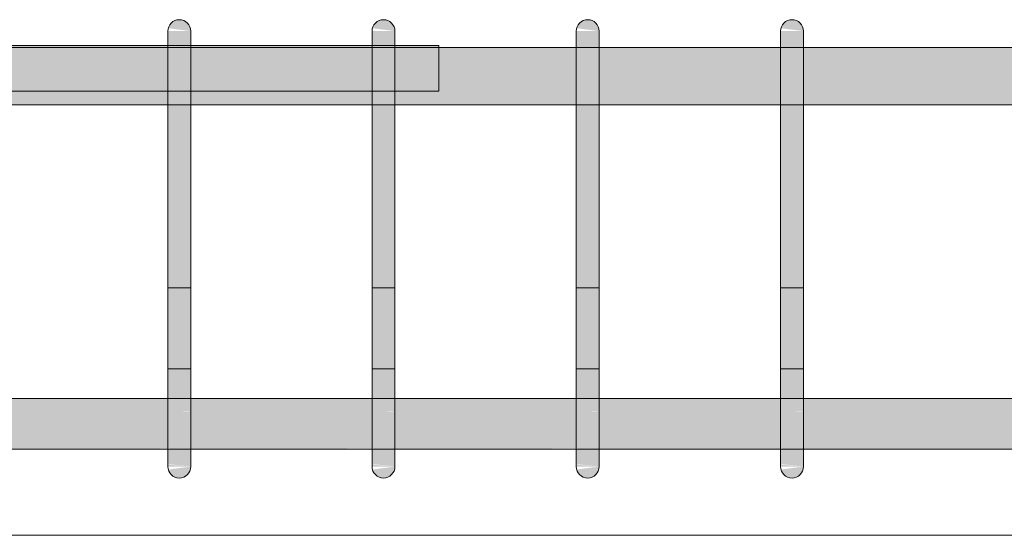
# Model space of a CAD drawing. Header units: millimetres. Extents: x -25607 to 9385, y 1894 to 10168.
# Tile 156 of 181: x 4844 to 5274, y 8670 to 8895. Entities that reach past the tile are written whole.
import ezdxf

# ---------------------------------------------------------------- set-up
doc = ezdxf.new("R2010")
doc.units = ezdxf.units.MM
doc.layers.add('S-BEAM', color=12, linetype='Continuous', lineweight=9)
doc.layers.add('S-RBAR', color=171, linetype='Continuous', lineweight=5)

msp = doc.modelspace()

# ---------------------------------------------------------------- hatches: boundary and pattern name
at = {"layer": 'S-RBAR'}
for points in [[(4918.97, 8890), (4918.8, 8891.29), (4918.3, 8892.5), (4917.5, 8893.54), (4916.47, 8894.33), (4915.26, 8894.83), (4913.97, 8895), (4912.67, 8894.83), (4911.47, 8894.33), (4910.43, 8893.54), (4909.64, 8892.5), (4909.14, 8891.29), (4918.8, 8890.02)], [(5008.08, 8890), (5007.91, 8891.29), (5007.41, 8892.5), (5006.62, 8893.54), (5005.58, 8894.33), (5004.37, 8894.83), (5003.08, 8895), (5001.79, 8894.83), (5000.58, 8894.33), (4999.54, 8893.54), (4998.75, 8892.5), (4998.25, 8891.29), (5007.91, 8890.02)], [(5097.19, 8890), (5097.02, 8891.29), (5096.52, 8892.5), (5095.73, 8893.54), (5094.69, 8894.33), (5093.49, 8894.83), (5092.19, 8895), (5090.9, 8894.83), (5089.69, 8894.33), (5088.66, 8893.54), (5087.86, 8892.5), (5087.36, 8891.29), (5097.02, 8890.02)], [(5186.3, 8890), (5186.13, 8891.29), (5185.63, 8892.5), (5184.84, 8893.54), (5183.8, 8894.33), (5182.6, 8894.83), (5181.3, 8895), (5180.01, 8894.83), (5178.8, 8894.33), (5177.77, 8893.54), (5176.97, 8892.5), (5176.47, 8891.29), (5186.13, 8890.02)], [(4918.97, 8865), (4918.97, 8890), (4908.97, 8890), (4908.97, 8865)], [(5008.08, 8865), (5008.08, 8890), (4998.08, 8890), (4998.08, 8865)], [(5097.19, 8865), (5097.19, 8890), (5087.19, 8890), (5087.19, 8865)], [(5186.3, 8865), (5186.3, 8890), (5176.3, 8890), (5176.3, 8865)], [(4908.97, 8725), (4918.97, 8725), (4918.97, 8865), (4908.97, 8865), (4908.97, 8742.55)], [(4998.08, 8725), (5008.08, 8725), (5008.08, 8865), (4998.08, 8865), (4998.08, 8742.55)], [(5087.19, 8725), (5097.19, 8725), (5097.19, 8865), (5087.19, 8865), (5087.19, 8742.55)], [(5176.3, 8725), (5186.3, 8725), (5186.3, 8865), (5176.3, 8865), (5176.3, 8742.55)], [(4913.97, 8695), (4915.26, 8695.17), (4916.47, 8695.67), (4917.5, 8696.46), (4918.3, 8697.5), (4918.8, 8698.71), (4918.8, 8699.98), (4909.14, 8698.71), (4909.64, 8697.5), (4910.43, 8696.46), (4911.47, 8695.67), (4912.67, 8695.17)], [(5003.08, 8695), (5004.37, 8695.17), (5005.58, 8695.67), (5006.62, 8696.46), (5007.41, 8697.5), (5007.91, 8698.71), (5007.91, 8699.98), (4998.25, 8698.71), (4998.75, 8697.5), (4999.54, 8696.46), (5000.58, 8695.67), (5001.79, 8695.17)], [(5092.19, 8695), (5093.49, 8695.17), (5094.69, 8695.67), (5095.73, 8696.46), (5096.52, 8697.5), (5097.02, 8698.71), (5097.02, 8699.98), (5087.36, 8698.71), (5087.86, 8697.5), (5088.66, 8696.46), (5089.69, 8695.67), (5090.9, 8695.17)], [(5181.3, 8695), (5182.6, 8695.17), (5183.8, 8695.67), (5184.84, 8696.46), (5185.63, 8697.5), (5186.13, 8698.71), (5186.13, 8699.98), (5176.47, 8698.71), (5176.97, 8697.5), (5177.77, 8696.46), (5178.8, 8695.67), (5180.01, 8695.17)]]:
    msp.add_hatch(color=256, dxfattribs=at).paths.add_polyline_path(points)
h = msp.add_hatch(color=256, dxfattribs=at)
h.paths.add_polyline_path([(5016.28, 8882.8), (5027.24, 8882.8), (5027.24, 8883.8), (5008.08, 8883.8), (5008.08, 8882.8)])
h.paths.add_polyline_path([(4444.26, 8882.8), (4444.26, 8883.8), (4406.24, 8883.8), (4406.24, 8882.8)])
h.paths.add_polyline_path([(4454.26, 8882.8), (4492.94, 8882.8), (4492.94, 8883.8), (4454.26, 8883.8)])
h.paths.add_polyline_path([(4502.94, 8882.8), (4541.63, 8882.8), (4541.63, 8883.8), (4502.94, 8883.8)])
h.paths.add_polyline_path([(4998.08, 8882.8), (4998.08, 8883.8), (4918.97, 8883.8), (4918.97, 8882.8), (4972.38, 8882.8)])
h.paths.add_polyline_path([(4551.63, 8882.8), (4641.63, 8882.8), (4641.63, 8883.8), (4551.63, 8883.8)])
h.paths.add_polyline_path([(4908.97, 8882.8), (4908.97, 8883.8), (4829.86, 8883.8), (4829.86, 8882.8), (4884.58, 8882.8)])
h.paths.add_polyline_path([(4651.63, 8882.8), (4730.74, 8882.8), (4730.74, 8883.8), (4651.63, 8883.8)])
h.paths.add_polyline_path([(4819.86, 8882.8), (4819.86, 8883.8), (4740.74, 8883.8), (4740.74, 8882.8), (4796.78, 8882.8)])
h = msp.add_hatch(color=256, dxfattribs=at)
h.paths.add_polyline_path([(5938.19, 8857.8), (5969.21, 8857.8), (5969.21, 8882.8), (5785.06, 8882.8), (5785.06, 8857.8), (5894.29, 8857.8)])
h.paths.add_polyline_path([(4016.06, 8857.8), (4054.75, 8857.8), (4054.75, 8882.8), (4016.06, 8882.8), (4016.06, 8865)])
h.paths.add_polyline_path([(4651.63, 8857.8), (4730.74, 8857.8), (4730.74, 8882.8), (4651.63, 8882.8), (4651.63, 8865)])
h.paths.add_polyline_path([(1019.44, 8857.8), (1209.04, 8857.8), (1209.04, 8882.8), (1019.44, 8882.8), (1019.44, 8865)])
h.paths.add_polyline_path([(4006.06, 8857.8), (4006.06, 8882.8), (3967.37, 8882.8), (3967.37, 8857.8)])
h.paths.add_polyline_path([(4621.18, 8857.8), (4641.63, 8857.8), (4641.63, 8882.8), (4551.63, 8882.8), (4551.63, 8857.8), (4577.28, 8857.8)])
h.paths.add_polyline_path([(4064.75, 8857.8), (4103.44, 8857.8), (4103.44, 8882.8), (4064.75, 8882.8), (4064.75, 8865)])
h.paths.add_polyline_path([(1219.04, 8857.8), (1408.65, 8857.8), (1408.65, 8882.8), (1219.04, 8882.8), (1219.04, 8865)])
h.paths.add_polyline_path([(5775.06, 8857.8), (5775.06, 8882.8), (5585.68, 8882.8), (5585.68, 8857.8), (5762.59, 8857.8)])
h.paths.add_polyline_path([(2909.06, 8857.8), (2923.16, 8857.8), (2923.16, 8882.8), (2834.64, 8882.8), (2834.64, 8857.8)])
h.paths.add_polyline_path([(3957.37, 8857.8), (3957.37, 8882.8), (3918.68, 8882.8), (3918.77, 8857.8)])
h.paths.add_polyline_path([(2933.16, 8857.8), (3021.68, 8857.8), (3021.68, 8882.8), (2933.16, 8882.8), (2933.16, 8865)])
h.paths.add_polyline_path([(4113.44, 8857.8), (4152.12, 8857.8), (4152.12, 8882.8), (4113.44, 8882.8), (4113.44, 8865)])
h.paths.add_polyline_path([(3031.68, 8857.8), (3120.2, 8857.8), (3120.2, 8882.8), (3031.68, 8882.8), (3031.68, 8865)])
h.paths.add_polyline_path([(5575.68, 8857.8), (5575.68, 8882.8), (5386.3, 8882.8), (5386.3, 8857.8), (5543.08, 8857.8)])
h.paths.add_polyline_path([(3908.68, 8857.8), (3908.68, 8882.8), (3869.99, 8882.8), (3869.99, 8857.8), (3874.87, 8857.8)])
h.paths.add_polyline_path([(4162.12, 8857.8), (4200.81, 8857.8), (4200.81, 8882.8), (4162.12, 8882.8), (4162.12, 8865)])
h.paths.add_polyline_path([(2824.64, 8857.8), (2824.64, 8882.8), (2736.12, 8882.8), (2736.12, 8857.8), (2821.26, 8857.8)])
h.paths.add_polyline_path([(1418.65, 8857.8), (1608.25, 8857.8), (1608.25, 8882.8), (1418.65, 8882.8), (1418.65, 8865)])
h.paths.add_polyline_path([(1618.25, 8857.8), (1807.85, 8857.8), (1807.85, 8882.8), (1618.25, 8882.8), (1618.25, 8865)])
h.paths.add_polyline_path([(3859.99, 8857.8), (3859.99, 8882.8), (3821.3, 8882.8), (3821.3, 8857.8), (3830.97, 8857.8)])
h.paths.add_polyline_path([(5376.3, 8857.8), (5376.3, 8882.8), (5186.3, 8882.8), (5186.3, 8857.8), (5367.48, 8857.8)])
h.paths.add_polyline_path([(3130.2, 8857.8), (3218.71, 8857.8), (3218.71, 8882.8), (3130.2, 8882.8), (3130.2, 8865)])
h.paths.add_polyline_path([(4210.81, 8857.8), (4249.5, 8857.8), (4249.5, 8882.8), (4210.81, 8882.8), (4210.81, 8865)])
h.paths.add_polyline_path([(4541.63, 8857.8), (4541.63, 8882.8), (4502.94, 8882.8), (4502.94, 8857.8), (4533.37, 8857.8)])
h.paths.add_polyline_path([(4740.74, 8857.8), (4819.86, 8857.8), (4819.86, 8882.8), (4740.74, 8882.8), (4740.74, 8865)])
h.paths.add_polyline_path([(3811.3, 8857.8), (3811.3, 8882.8), (3721.3, 8882.8), (3721.3, 8857.8), (3787.07, 8857.8)])
h.paths.add_polyline_path([(5176.3, 8857.8), (5176.3, 8882.8), (5097.19, 8882.8), (5097.19, 8857.8), (5104.08, 8857.8)])
h.paths.add_polyline_path([(1817.85, 8857.8), (2007.45, 8857.8), (2007.45, 8882.8), (1817.85, 8882.8), (1817.85, 8865)])
h.paths.add_polyline_path([(4259.5, 8857.8), (4298.19, 8857.8), (4298.19, 8882.8), (4259.5, 8882.8), (4259.5, 8865)])
h.paths.add_polyline_path([(3711.3, 8857.8), (3711.3, 8882.8), (3622.79, 8882.8), (3622.79, 8857.8), (3699.27, 8857.8)])
h.paths.add_polyline_path([(2017.45, 8857.8), (2207.05, 8857.8), (2207.05, 8882.8), (2017.45, 8882.8), (2017.45, 8865)])
h.paths.add_polyline_path([(4308.19, 8857.8), (4346.88, 8857.8), (4346.88, 8882.8), (4308.19, 8882.8), (4308.19, 8865)])
h.paths.add_polyline_path([(5087.19, 8857.8), (5087.19, 8882.8), (5008.08, 8882.8), (5008.08, 8857.8), (5060.18, 8857.8)])
h.paths.add_polyline_path([(3612.79, 8857.8), (3612.79, 8882.8), (3524.27, 8882.8), (3524.27, 8857.8), (3611.47, 8857.8)])
h.paths.add_polyline_path([(2217.05, 8857.8), (2332.05, 8857.8), (2332.05, 8882.8), (2217.05, 8882.8), (2217.05, 8865)])
h.paths.add_polyline_path([(4356.88, 8857.8), (4395.57, 8857.8), (4395.57, 8882.8), (4356.88, 8882.8), (4356.88, 8865)])
h.paths.add_polyline_path([(4998.08, 8857.8), (4998.08, 8882.8), (4918.97, 8882.8), (4918.97, 8857.8), (4972.38, 8857.8)])
h.paths.add_polyline_path([(3514.27, 8857.8), (3514.27, 8882.8), (3425.75, 8882.8), (3425.75, 8857.8), (3479.77, 8857.8)])
h.paths.add_polyline_path([(2342.05, 8857.8), (2430.57, 8857.8), (2430.57, 8882.8), (2342.05, 8882.8), (2342.05, 8865)])
h.paths.add_polyline_path([(3228.71, 8857.8), (3317.23, 8857.8), (3317.23, 8882.8), (3228.71, 8882.8), (3228.71, 8865)])
h.paths.add_polyline_path([(3415.75, 8857.8), (3415.75, 8882.8), (3327.23, 8882.8), (3327.23, 8857.8), (3391.96, 8857.8)])
h.paths.add_polyline_path([(2440.57, 8857.8), (2529.09, 8857.8), (2529.09, 8882.8), (2440.57, 8882.8), (2440.57, 8865)])
h.paths.add_polyline_path([(4908.97, 8857.8), (4908.97, 8882.8), (4829.86, 8882.8), (4829.86, 8857.8), (4884.58, 8857.8)])
h.paths.add_polyline_path([(4405.57, 8857.8), (4444.26, 8857.8), (4444.26, 8882.8), (4405.57, 8882.8), (4405.57, 8865)])
h.paths.add_polyline_path([(2726.12, 8857.8), (2726.12, 8882.8), (2637.61, 8882.8), (2637.61, 8857.8), (2645.66, 8857.8)])
h.paths.add_polyline_path([(2539.09, 8857.8), (2627.61, 8857.8), (2627.61, 8882.8), (2539.09, 8882.8), (2539.09, 8865)])
h.paths.add_polyline_path([(4454.26, 8857.8), (4492.94, 8857.8), (4492.94, 8882.8), (4454.26, 8882.8), (4454.26, 8865)])
h = msp.add_hatch(color=256, dxfattribs=at)
h.paths.add_polyline_path([(4577.28, 8707.64), (4641.63, 8707.92), (4641.63, 8729.64), (4551.63, 8729.64), (4551.63, 8707.64)])
h.paths.add_polyline_path([(5575.68, 8707.64), (5575.68, 8729.64), (5386.3, 8729.64), (5386.3, 8707.64), (5543.08, 8707.64)])
h.paths.add_polyline_path([(7026.43, 8707.64), (7026.43, 8729.64), (6951.81, 8729.64), (6951.81, 8707.64), (6991.8, 8707.64)])
h.paths.add_polyline_path([(6596.69, 8707.64), (6772.58, 8707.92), (6772.29, 8729.64), (6582.58, 8729.64), (6582.58, 8707.64)])
h.paths.add_polyline_path([(4210.81, 8707.64), (4249.5, 8707.92), (4249.5, 8729.64), (4210.81, 8729.64), (4210.81, 8707.92)])
h.paths.add_polyline_path([(4444.26, 8707.64), (4444.26, 8729.64), (4405.57, 8729.64), (4405.57, 8707.64)])
h.paths.add_polyline_path([(5585.68, 8707.64), (5775.06, 8707.92), (5775.06, 8729.64), (5585.68, 8729.64), (5585.68, 8707.92)])
h.paths.add_polyline_path([(4918.97, 8707.64), (4998.08, 8707.92), (4998.08, 8729.64), (4918.97, 8729.64), (4918.97, 8707.92)])
h.paths.add_polyline_path([(7036.43, 8707.64), (7111.04, 8707.92), (7111.04, 8729.64), (7036.43, 8729.64), (7036.43, 8707.92)])
h.paths.add_polyline_path([(4541.63, 8707.64), (4541.63, 8729.64), (4502.94, 8729.64), (4502.94, 8707.64), (4533.37, 8707.64)])
h.paths.add_polyline_path([(4884.58, 8707.64), (4908.97, 8707.92), (4908.97, 8729.64), (4829.86, 8729.64), (4829.86, 8707.64), (4840.68, 8707.64)])
h.paths.add_polyline_path([(4199.44, 8707.64), (4200.81, 8707.92), (4200.81, 8729.64), (4199.44, 8729.64), (4199.44, 8707.92)])
h.paths.add_polyline_path([(7299.1, 8707.64), (7353.75, 8707.92), (7353.75, 8729.64), (7290.27, 8729.64), (7290.27, 8707.64)])
h.paths.add_polyline_path([(5785.06, 8707.64), (5974.44, 8707.92), (5974.44, 8729.64), (5785.06, 8729.64), (5785.06, 8707.92)])
h.paths.add_polyline_path([(7579.29, 8707.64), (7579.29, 8729.64), (7544.18, 8729.64), (7544.18, 8707.64), (7562.5, 8707.64)])
h.paths.add_polyline_path([(4651.63, 8707.64), (4730.74, 8707.92), (4730.74, 8729.64), (4651.63, 8729.64), (4651.63, 8707.92)])
h.paths.add_polyline_path([(7363.75, 8707.64), (7398.86, 8707.92), (7398.86, 8729.64), (7363.75, 8729.64), (7363.75, 8707.92)])
h.paths.add_polyline_path([(7599.44, 8707.64), (7599.44, 8729.64), (7589.29, 8729.64), (7589.29, 8707.64)])
h.paths.add_polyline_path([(6572.58, 8707.64), (6572.58, 8729.64), (6383.2, 8729.64), (6383.2, 8707.64), (6552.79, 8707.64)])
h.paths.add_polyline_path([(7121.04, 8707.64), (7195.66, 8707.92), (7195.66, 8729.64), (7121.04, 8729.64), (7121.04, 8707.92)])
h.paths.add_polyline_path([(5376.3, 8707.64), (5376.3, 8729.64), (5186.3, 8729.64), (5186.3, 8707.64), (5367.48, 8707.64)])
h.paths.add_polyline_path([(4259.5, 8707.64), (4298.19, 8707.92), (4298.19, 8729.64), (4259.5, 8729.64), (4259.5, 8707.92)])
h.paths.add_polyline_path([(4395.57, 8707.64), (4395.57, 8729.64), (4356.88, 8729.64), (4356.88, 8707.64), (4357.77, 8707.64)])
h.paths.add_polyline_path([(7534.18, 8707.64), (7534.18, 8729.64), (7499.07, 8729.64), (7499.07, 8707.64), (7518.6, 8707.64)])
h.paths.add_polyline_path([(7280.27, 8707.64), (7280.27, 8729.64), (7205.66, 8729.64), (7205.66, 8707.64), (7255.2, 8707.64)])
h.paths.add_polyline_path([(6941.81, 8707.64), (6941.81, 8729.64), (6867.2, 8729.64), (6867.2, 8707.64), (6904, 8707.64)])
h.paths.add_polyline_path([(5176.3, 8707.64), (5176.3, 8729.64), (5097.19, 8729.64), (5097.19, 8707.64), (5147.98, 8707.64)])
h.paths.add_polyline_path([(6782.58, 8707.64), (6857.2, 8707.92), (6857.2, 8729.64), (6782.58, 8729.64), (6782.58, 8707.92)])
h.paths.add_polyline_path([(5984.44, 8707.64), (6173.82, 8707.92), (6173.82, 8729.64), (5984.44, 8729.64), (5984.44, 8707.92)])
h.paths.add_polyline_path([(4492.94, 8707.64), (4492.94, 8729.64), (4454.26, 8729.64), (4454.26, 8707.64), (4489.47, 8707.64)])
h.paths.add_polyline_path([(4740.74, 8707.64), (4819.86, 8707.92), (4819.86, 8729.64), (4740.74, 8729.64), (4740.74, 8707.92)])
h.paths.add_polyline_path([(7489.07, 8707.64), (7489.07, 8729.64), (7453.97, 8729.64), (7453.97, 8707.64), (7474.7, 8707.64)])
h.paths.add_polyline_path([(6183.82, 8707.64), (6373.2, 8707.92), (6373.2, 8729.64), (6183.82, 8729.64), (6183.82, 8707.92)])
h.paths.add_polyline_path([(4308.19, 8707.64), (4346.88, 8707.92), (4346.88, 8729.64), (4308.19, 8729.64), (4308.19, 8707.92)])
h.paths.add_polyline_path([(5008.08, 8707.64), (5087.19, 8707.92), (5087.19, 8729.64), (5008.08, 8729.64), (5008.08, 8707.92)])
h.paths.add_polyline_path([(7443.97, 8707.64), (7443.97, 8729.64), (7408.86, 8729.64), (7408.86, 8707.64), (7430.8, 8707.64)])
h = msp.add_hatch(color=256, dxfattribs=at)
h.paths.add_polyline_path([(4918.97, 8703.08), (4918.97, 8703.74), (4917.61, 8703.89), (4916.77, 8703.51)])
h.paths.add_polyline_path([(4913.48, 8705.53), (4911.79, 8707.49), (4908.97, 8707.92), (4908.97, 8706.75)])
h.paths.add_polyline_path([(4918.97, 8711.72), (4918.97, 8713.44), (4908.97, 8715.43), (4908.97, 8714.83), (4909.77, 8714.83), (4913.69, 8711.91)])
h.paths.add_polyline_path([(4908.97, 8724.03), (4918.97, 8724.24), (4918.97, 8725), (4908.97, 8725)])
h = msp.add_hatch(color=256, dxfattribs=at)
h.paths.add_polyline_path([(4918.97, 8700), (4918.97, 8703.08), (4916.77, 8703.51), (4917.61, 8703.89), (4918.97, 8703.74), (4918.97, 8711.72), (4914.44, 8711.99), (4909.92, 8714.83), (4908.97, 8714.83), (4908.97, 8708.15), (4911.94, 8707.32), (4913.48, 8705.53), (4908.97, 8706.75), (4909.14, 8700.99), (4911.05, 8700.85), (4915.26, 8700.4)])
h.paths.add_polyline_path([(4913.97, 8700), (4918.97, 8700), (4908.97, 8700.85), (4909.14, 8700)])
h.paths.add_polyline_path([(4918.97, 8713.44), (4918.97, 8724.24), (4916.94, 8724.03), (4908.97, 8724.03), (4908.97, 8715.43), (4911.98, 8714.83)])
h = msp.add_hatch(color=256, dxfattribs=at)
h.paths.add_polyline_path([(5008.08, 8703.08), (5008.08, 8703.74), (5006.72, 8703.89), (5005.88, 8703.51)])
h.paths.add_polyline_path([(5002.59, 8705.53), (5000.91, 8707.49), (4998.08, 8707.92), (4998.08, 8706.75)])
h.paths.add_polyline_path([(5008.08, 8711.72), (5008.08, 8713.44), (4998.08, 8715.43), (4998.08, 8714.83), (4998.89, 8714.83), (5002.8, 8711.91)])
h.paths.add_polyline_path([(4998.08, 8724.03), (5008.08, 8724.24), (5008.08, 8725), (4998.08, 8725)])
h = msp.add_hatch(color=256, dxfattribs=at)
h.paths.add_polyline_path([(5008.08, 8700), (5008.08, 8703.08), (5005.88, 8703.51), (5006.72, 8703.89), (5008.08, 8703.74), (5008.08, 8711.72), (5003.55, 8711.99), (4999.03, 8714.83), (4998.08, 8714.83), (4998.08, 8708.15), (5001.05, 8707.32), (5002.59, 8705.53), (4998.08, 8706.75), (4998.25, 8700.99), (5000.17, 8700.85), (5004.37, 8700.4)])
h.paths.add_polyline_path([(5003.08, 8700), (5008.08, 8700), (4998.08, 8700.85), (4998.25, 8700)])
h.paths.add_polyline_path([(5008.08, 8713.44), (5008.08, 8724.24), (5006.05, 8724.03), (4998.08, 8724.03), (4998.08, 8715.43), (5001.1, 8714.83)])
h = msp.add_hatch(color=256, dxfattribs=at)
h.paths.add_polyline_path([(5097.19, 8703.08), (5097.19, 8703.74), (5095.83, 8703.89), (5094.99, 8703.51)])
h.paths.add_polyline_path([(5091.7, 8705.53), (5090.02, 8707.49), (5087.19, 8707.92), (5087.19, 8706.75)])
h.paths.add_polyline_path([(5097.19, 8711.72), (5097.19, 8713.44), (5087.19, 8715.43), (5087.19, 8714.83), (5088, 8714.83), (5091.92, 8711.91)])
h.paths.add_polyline_path([(5087.19, 8724.03), (5097.19, 8724.24), (5097.19, 8725), (5087.19, 8725)])
h = msp.add_hatch(color=256, dxfattribs=at)
h.paths.add_polyline_path([(5097.19, 8700), (5097.19, 8703.08), (5094.99, 8703.51), (5095.83, 8703.89), (5097.19, 8703.74), (5097.19, 8711.72), (5092.66, 8711.99), (5088.15, 8714.83), (5087.19, 8714.83), (5087.19, 8708.15), (5090.16, 8707.32), (5091.7, 8705.53), (5087.19, 8706.75), (5087.36, 8700.99), (5089.28, 8700.85), (5093.49, 8700.4)])
h.paths.add_polyline_path([(5092.19, 8700), (5097.19, 8700), (5087.19, 8700.85), (5087.36, 8700)])
h.paths.add_polyline_path([(5097.19, 8713.44), (5097.19, 8724.24), (5095.16, 8724.03), (5087.19, 8724.03), (5087.19, 8715.43), (5090.21, 8714.83)])
h = msp.add_hatch(color=256, dxfattribs=at)
h.paths.add_polyline_path([(5186.3, 8703.08), (5186.3, 8703.74), (5184.95, 8703.89), (5184.1, 8703.51)])
h.paths.add_polyline_path([(5180.81, 8705.53), (5179.13, 8707.49), (5176.3, 8707.92), (5176.3, 8706.75)])
h.paths.add_polyline_path([(5186.3, 8711.72), (5186.3, 8713.44), (5176.3, 8715.43), (5176.3, 8714.83), (5177.11, 8714.83), (5181.03, 8711.91)])
h.paths.add_polyline_path([(5176.3, 8724.03), (5186.3, 8724.24), (5186.3, 8725), (5176.3, 8725)])
h = msp.add_hatch(color=256, dxfattribs=at)
h.paths.add_polyline_path([(5186.3, 8700), (5186.3, 8703.08), (5184.1, 8703.51), (5184.95, 8703.89), (5186.3, 8703.74), (5186.3, 8711.72), (5181.77, 8711.99), (5177.26, 8714.83), (5176.3, 8714.83), (5176.3, 8708.15), (5179.28, 8707.32), (5180.81, 8705.53), (5176.3, 8706.75), (5176.47, 8700.99), (5178.39, 8700.85), (5182.6, 8700.4)])
h.paths.add_polyline_path([(5181.3, 8700), (5186.3, 8700), (5176.3, 8700.85), (5176.47, 8700)])
h.paths.add_polyline_path([(5186.3, 8713.44), (5186.3, 8724.24), (5184.27, 8724.03), (5176.3, 8724.03), (5176.3, 8715.43), (5179.32, 8714.83)])

# ---------------------------------------------------------------- linework, layer by layer
at = {"layer": 'S-BEAM'}
for p, q in [((4359.44, 8670), (7599.44, 8670)), ((7599.44, 8670), (4359.44, 8670))]:
    msp.add_line(p, q, dxfattribs=at)
at = {"layer": 'S-RBAR'}
for p, q in [((4908.97, 8865), (4908.97, 8890)), ((4908.97, 8865), (4908.97, 8890)), ((4918.97, 8865), (4918.97, 8890)), ((4918.97, 8865), (4918.97, 8890)), ((4998.08, 8865), (4998.08, 8890)), ((4998.08, 8865), (4998.08, 8890)), ((5008.08, 8865), (5008.08, 8890)), ((5008.08, 8865), (5008.08, 8890)), ((5087.19, 8865), (5087.19, 8890)), ((5087.19, 8865), (5087.19, 8890)), ((5097.19, 8865), (5097.19, 8890)), ((5097.19, 8865), (5097.19, 8890)), ((5176.3, 8865), (5176.3, 8890)), ((5176.3, 8865), (5176.3, 8890)), ((5186.3, 8865), (5186.3, 8890)), ((5186.3, 8865), (5186.3, 8890)), ((4406.24, 8883.8), (5027.24, 8883.8)), ((4406.24, 8883.8), (5027.24, 8883.8)), ((5027.24, 8863.8), (5027.24, 8883.8)), ((5027.24, 8863.8), (5027.24, 8883.8)), ((1019.4, 8882.8), (5969.21, 8882.8)), ((1019.4, 8882.8), (5969.21, 8882.8)), ((1019.4, 8882.8), (5969.21, 8882.8)), ((4406.24, 8863.8), (5027.24, 8863.8)), ((4406.24, 8863.8), (5027.24, 8863.8)), ((4908.97, 8725), (4908.97, 8865)), ((4908.97, 8865), (4908.97, 8725)), ((4918.97, 8725), (4918.97, 8865)), ((4918.97, 8865), (4918.97, 8725)), ((4998.08, 8725), (4998.08, 8865)), ((4998.08, 8865), (4998.08, 8725)), ((5008.08, 8725), (5008.08, 8865)), ((5008.08, 8865), (5008.08, 8725)), ((5087.19, 8725), (5087.19, 8865)), ((5087.19, 8865), (5087.19, 8725)), ((5097.19, 8725), (5097.19, 8865)), ((5097.19, 8865), (5097.19, 8725)), ((5176.3, 8725), (5176.3, 8865)), ((5176.3, 8865), (5176.3, 8725)), ((5186.3, 8725), (5186.3, 8865)), ((5186.3, 8865), (5186.3, 8725)), ((1019.4, 8857.8), (5969.21, 8857.8)), ((1019.4, 8857.8), (5969.21, 8857.8)), ((1019.4, 8857.8), (5969.21, 8857.8)), ((4908.97, 8778.03), (4908.97, 8742.68)), ((4908.97, 8778.03), (4918.97, 8778.03)), ((4918.97, 8778.03), (4918.97, 8742.68)), ((4998.08, 8778.03), (4998.08, 8742.68)), ((4998.08, 8778.03), (5008.08, 8778.03)), ((5008.08, 8778.03), (5008.08, 8742.68)), ((5087.19, 8778.03), (5087.19, 8742.68)), ((5087.19, 8778.03), (5097.19, 8778.03)), ((5097.19, 8778.03), (5097.19, 8742.68)), ((5176.3, 8778.03), (5176.3, 8742.68)), ((5176.3, 8778.03), (5186.3, 8778.03)), ((5186.3, 8778.03), (5186.3, 8742.68)), ((4908.97, 8700), (4908.97, 8742.68)), ((4918.97, 8742.68), (4908.97, 8742.68)), ((4908.97, 8707.32), (4908.97, 8742.68)), ((4918.97, 8700), (4918.97, 8742.68)), ((4918.97, 8707.32), (4918.97, 8742.68)), ((4998.08, 8700), (4998.08, 8742.68)), ((5008.08, 8742.68), (4998.08, 8742.68)), ((4998.08, 8707.32), (4998.08, 8742.68)), ((5008.08, 8700), (5008.08, 8742.68)), ((5008.08, 8707.32), (5008.08, 8742.68)), ((5087.19, 8700), (5087.19, 8742.68)), ((5097.19, 8742.68), (5087.19, 8742.68)), ((5087.19, 8707.32), (5087.19, 8742.68)), ((5097.19, 8700), (5097.19, 8742.68)), ((5097.19, 8707.32), (5097.19, 8742.68)), ((5176.3, 8700), (5176.3, 8742.68)), ((5186.3, 8742.68), (5176.3, 8742.68)), ((5176.3, 8707.32), (5176.3, 8742.68)), ((5186.3, 8700), (5186.3, 8742.68)), ((5186.3, 8707.32), (5186.3, 8742.68)), ((4199.44, 8729.64), (7599.44, 8729.64)), ((4199.44, 8729.64), (7599.44, 8729.64)), ((4199.44, 8729.64), (7599.44, 8729.64)), ((4908.97, 8700), (4908.97, 8725)), ((4908.97, 8707.32), (4908.97, 8725)), ((4918.97, 8700), (4918.97, 8725)), ((4918.97, 8700), (4918.97, 8725)), ((4998.08, 8700), (4998.08, 8725)), ((4998.08, 8707.32), (4998.08, 8725)), ((5008.08, 8700), (5008.08, 8725)), ((5008.08, 8700), (5008.08, 8725)), ((5087.19, 8700), (5087.19, 8725)), ((5087.19, 8707.32), (5087.19, 8725)), ((5097.19, 8700), (5097.19, 8725)), ((5097.19, 8700), (5097.19, 8725)), ((5176.3, 8700), (5176.3, 8725)), ((5176.3, 8707.32), (5176.3, 8725)), ((5186.3, 8700), (5186.3, 8725)), ((5186.3, 8700), (5186.3, 8725)), ((4199.44, 8707.64), (7599.44, 8707.64)), ((4199.44, 8707.64), (7599.44, 8707.64)), ((4199.44, 8707.64), (7599.44, 8707.64)), ((4908.97, 8700.85), (4908.97, 8707.32)), ((4908.97, 8700.85), (4908.97, 8707.32)), ((4918.97, 8700), (4918.97, 8707.32)), ((4998.08, 8700.85), (4998.08, 8707.32)), ((4998.08, 8700.85), (4998.08, 8707.32)), ((5008.08, 8700), (5008.08, 8707.32)), ((5087.19, 8700.85), (5087.19, 8707.32)), ((5087.19, 8700.85), (5087.19, 8707.32)), ((5097.19, 8700), (5097.19, 8707.32)), ((5176.3, 8700.85), (5176.3, 8707.32)), ((5176.3, 8700.85), (5176.3, 8707.32)), ((5186.3, 8700), (5186.3, 8707.32))]:
    msp.add_line(p, q, dxfattribs=at)
for centre, start, end in [((4913.97, 8890), 0, 180), ((4913.97, 8890), 0, 180), ((5003.08, 8890), 0, 180), ((5003.08, 8890), 0, 180), ((5092.19, 8890), 0, 180), ((5092.19, 8890), 0, 180), ((5181.3, 8890), 0, 180), ((5181.3, 8890), 0, 180), ((4913.97, 8700), 180, 0), ((4913.97, 8700), 180, 0), ((4913.97, 8700), 180, 0), ((5003.08, 8700), 180, 0), ((5003.08, 8700), 180, 0), ((5003.08, 8700), 180, 0), ((5092.19, 8700), 180, 0), ((5092.19, 8700), 180, 0), ((5092.19, 8700), 180, 0), ((5181.3, 8700), 180, 0), ((5181.3, 8700), 180, 0), ((5181.3, 8700), 180, 0)]:
    msp.add_arc(centre, 5, start, end, dxfattribs=at)

doc.saveas('drawing.dxf')
